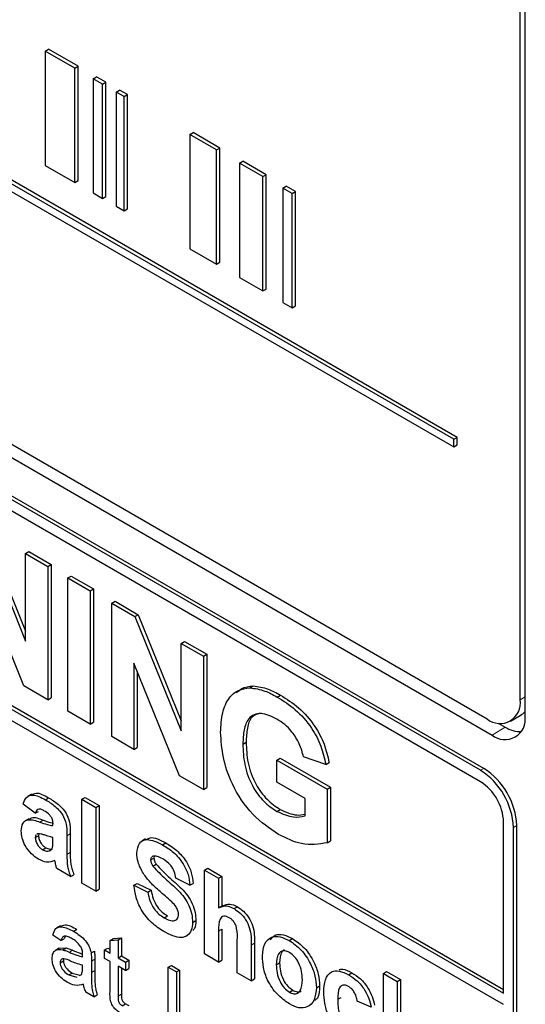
# Paper-space layout 'Blatt2' of a CAD drawing. Header units: millimetres. Extents: x 5 to 418, y 2 to 292.
# Tile 31 of 104: x 124.63 to 126.43, y 177.19 to 180.71. Entities that reach past the tile are written whole.
import ezdxf

# ---------------------------------------------------------------- set-up
doc = ezdxf.new("R2010")
doc.units = ezdxf.units.MM

psp = doc.layouts.new('Blatt2')

# ---------------------------------------------------------------- linework, layer by layer
at = {"color": 7, "linetype": 'Continuous', "lineweight": 25}
for p, q in [((126.4136, 178.2795), (126.4136, 183.7231)), ((126.4312, 178.2216), (126.4312, 183.7333)), ((126.1771, 179.2103), (120.3866, 182.5531)), ((126.1889, 179.2171), (120.3984, 182.5599)), ((120.3866, 182.5258), (126.1771, 179.1831)), ((120.4032, 181.6131), (126.2957, 178.2114)), ((120.3619, 181.5893), (126.3134, 178.1536)), ((126.2721, 178.0277), (120.3796, 181.4294)), ((126.2839, 178.0345), (120.3914, 181.4362)), ((124.718, 180.597), (124.7298, 180.6038)), ((124.8231, 180.5363), (124.718, 180.597)), ((124.718, 180.597), (124.718, 180.1887)), ((124.8349, 180.5431), (124.7298, 180.6038)), ((124.8231, 180.5363), (124.8349, 180.5431)), ((124.8349, 180.1348), (124.8349, 180.5431)), ((126.2721, 177.9869), (121.8881, 180.5177)), ((124.8231, 180.128), (124.8231, 180.5363)), ((124.8887, 180.4984), (124.9005, 180.5052)), ((124.9222, 180.4791), (124.8887, 180.4984)), ((124.8887, 180.4984), (124.8887, 180.0902)), ((124.934, 180.4859), (124.9005, 180.5052)), ((124.9222, 180.4791), (124.934, 180.4859)), ((124.9222, 180.0708), (124.9222, 180.4791)), ((124.934, 180.0776), (124.934, 180.4859)), ((124.9713, 180.4508), (124.9831, 180.4576)), ((124.9993, 180.4346), (124.9713, 180.4508)), ((124.9713, 180.4508), (124.9713, 180.0425)), ((125.0111, 180.4414), (124.9831, 180.4576)), ((124.9993, 180.4346), (125.0111, 180.4414)), ((125.0111, 180.0331), (125.0111, 180.4414)), ((124.9993, 180.0263), (124.9993, 180.4346)), ((125.2343, 180.2989), (125.2461, 180.3057)), ((125.3297, 180.2439), (125.2343, 180.2989)), ((125.2343, 180.2989), (125.2343, 179.8907)), ((125.3415, 180.2507), (125.2461, 180.3057)), ((125.3297, 180.2439), (125.3415, 180.2507)), ((125.3297, 179.8356), (125.3297, 180.2439)), ((125.3415, 179.8424), (125.3415, 180.2507)), ((125.4118, 180.1964), (125.4236, 180.2033)), ((125.4949, 180.1485), (125.4118, 180.1964)), ((125.4118, 180.1964), (125.4118, 179.7882)), ((125.5067, 180.1553), (125.4236, 180.2033)), ((124.718, 180.1887), (124.8231, 180.128)), ((124.8231, 180.128), (124.8349, 180.1348)), ((125.4949, 180.1485), (125.5067, 180.1553)), ((125.4949, 179.7402), (125.4949, 180.1485)), ((125.5067, 179.747), (125.5067, 180.1553)), ((124.8887, 180.0902), (124.9222, 180.0708)), ((125.566, 180.1074), (125.5778, 180.1142)), ((125.5995, 180.0881), (125.566, 180.1074)), ((125.566, 180.1074), (125.566, 179.6992)), ((125.6113, 180.0949), (125.5778, 180.1142)), ((125.5995, 180.0881), (125.6113, 180.0949)), ((125.5995, 179.6798), (125.5995, 180.0881)), ((125.6113, 179.6866), (125.6113, 180.0949)), ((124.9222, 180.0708), (124.934, 180.0776)), ((124.9713, 180.0425), (124.9993, 180.0263)), ((124.9993, 180.0263), (125.0111, 180.0331)), ((125.2343, 179.8907), (125.3297, 179.8356)), ((125.3297, 179.8356), (125.3415, 179.8424)), ((121.8881, 179.8101), (126.3546, 177.2316)), ((121.8999, 179.8169), (126.3546, 177.2453)), ((126.3546, 177.1908), (121.8881, 179.7693)), ((125.4118, 179.7882), (125.4949, 179.7402)), ((125.4949, 179.7402), (125.5067, 179.747)), ((125.566, 179.6992), (125.5995, 179.6798)), ((125.5995, 179.6798), (125.6113, 179.6866)), ((126.1771, 179.2103), (126.1889, 179.2171)), ((126.1771, 179.1831), (126.1771, 179.2103)), ((126.1889, 179.1899), (126.1889, 179.2171)), ((126.1771, 179.1831), (126.1889, 179.1899)), ((124.4821, 178.8978), (124.6477, 178.4892)), ((124.4938, 178.9046), (124.6477, 178.525)), ((124.6477, 178.8021), (124.6595, 178.8089)), ((124.6477, 178.8021), (124.7271, 178.7563)), ((124.6477, 178.4892), (124.6477, 178.8021)), ((124.6595, 178.8089), (124.7388, 178.7631)), ((124.7271, 178.7563), (124.7388, 178.7631)), ((124.7271, 178.7563), (124.7271, 178.28)), ((124.7388, 178.7631), (124.7388, 178.2868)), ((124.6417, 178.3293), (124.4785, 178.7317)), ((124.7988, 178.7149), (124.8105, 178.7217)), ((124.7988, 178.2386), (124.7988, 178.7149)), ((124.7988, 178.7149), (124.8781, 178.6691)), ((124.8105, 178.7217), (124.8899, 178.6759)), ((124.8781, 178.6691), (124.8899, 178.6759)), ((124.8781, 178.6691), (124.8781, 178.1928)), ((124.8899, 178.6759), (124.8899, 178.1996)), ((124.9551, 178.6247), (124.9669, 178.6315)), ((124.9551, 178.1484), (124.9551, 178.6247)), ((124.9551, 178.6247), (125.038, 178.5769)), ((124.9669, 178.6315), (125.0497, 178.5837)), ((125.038, 178.5769), (125.0497, 178.5837)), ((125.038, 178.5769), (125.2036, 178.1682)), ((125.0497, 178.5837), (125.2036, 178.2041)), ((125.2036, 178.4812), (125.2154, 178.488)), ((125.2036, 178.1682), (125.2036, 178.4812)), ((125.2036, 178.4812), (125.2829, 178.4354)), ((125.2154, 178.488), (125.2947, 178.4422)), ((125.2829, 178.4354), (125.2947, 178.4422)), ((125.2829, 178.4354), (125.2829, 177.9591)), ((125.2947, 178.4422), (125.2947, 177.9659)), ((125.1976, 178.0084), (125.0344, 178.4108)), ((125.0344, 178.4108), (125.0344, 178.1026)), ((125.0462, 178.3817), (125.0462, 178.1094)), ((124.7271, 178.28), (124.6417, 178.3293)), ((125.4488, 178.3222), (125.4606, 178.329)), ((125.5463, 178.2895), (125.5581, 178.2963)), ((124.7271, 178.28), (124.7388, 178.2868)), ((124.8781, 178.1928), (124.7988, 178.2386)), ((126.379, 178.2031), (126.4144, 178.2236)), ((124.8781, 178.1928), (124.8899, 178.1996)), ((126.3349, 178.1965), (126.3605, 178.1817)), ((125.0344, 178.1026), (124.9551, 178.1484)), ((125.4234, 178.1217), (125.4352, 178.1285)), ((125.0344, 178.1026), (125.0462, 178.1094)), ((125.545, 178.0643), (125.5568, 178.0711)), ((125.545, 177.9849), (125.545, 178.0643)), ((125.545, 178.0643), (125.7248, 177.9605)), ((125.5568, 178.0711), (125.7366, 177.9673)), ((125.7195, 178.049), (125.6402, 178.0765)), ((125.7195, 178.049), (125.7313, 178.0558)), ((125.2829, 177.9591), (125.1976, 178.0084)), ((125.6455, 177.9269), (125.545, 177.9849)), ((124.6692, 177.9426), (124.6559, 177.9349)), ((125.2829, 177.9591), (125.2947, 177.9659)), ((125.7248, 177.9605), (125.7366, 177.9673)), ((125.7248, 177.9605), (125.7248, 177.7692)), ((125.7366, 177.9673), (125.7366, 177.776)), ((124.6821, 177.8743), (124.6388, 177.907)), ((124.7181, 177.9226), (124.7299, 177.9294)), ((124.8483, 177.9243), (124.86, 177.9311)), ((124.8483, 177.9243), (124.8981, 177.8955)), ((124.8483, 177.6249), (124.8483, 177.9243)), ((124.86, 177.9311), (124.9099, 177.9023)), ((125.6455, 177.8648), (125.6455, 177.9269)), ((124.6821, 177.8743), (124.6938, 177.8811)), ((124.8981, 177.8955), (124.9099, 177.9023)), ((124.8981, 177.8955), (124.8981, 177.5961)), ((124.9099, 177.9023), (124.9099, 177.6029)), ((125.545, 177.8811), (125.5568, 177.8879)), ((124.6592, 177.8547), (124.646, 177.8471)), ((124.7452, 177.8302), (124.7452, 177.8357)), ((126.3546, 177.2316), (126.3546, 177.844)), ((124.6912, 177.8013), (124.6881, 177.799)), ((124.6953, 177.8009), (124.6938, 177.7942)), ((124.8069, 177.8011), (124.8069, 177.7339)), ((126.39, 175.9183), (126.39, 177.8236)), ((126.4018, 175.9251), (126.4018, 177.8304)), ((124.6821, 177.7874), (124.6938, 177.7942)), ((124.7452, 177.7771), (124.7452, 177.788)), ((124.7951, 177.7943), (124.7951, 177.7271)), ((125.0758, 177.7825), (125.0625, 177.7748)), ((125.1368, 177.7615), (125.1486, 177.7683)), ((125.7248, 177.7692), (125.7366, 177.776)), ((124.7081, 177.7442), (124.7199, 177.751)), ((124.7322, 177.7399), (124.7379, 177.7432)), ((125.0942, 177.7074), (125.106, 177.7142)), ((125.1024, 177.7209), (125.0998, 177.7188)), ((125.1072, 177.7207), (125.106, 177.7142)), ((124.8084, 177.6479), (124.7585, 177.6767)), ((125.1019, 177.6852), (125.1137, 177.692)), ((125.287, 177.671), (125.2988, 177.6778)), ((125.287, 177.3716), (125.287, 177.671)), ((125.287, 177.671), (125.3369, 177.6422)), ((125.2988, 177.6778), (125.3487, 177.649)), ((124.8084, 177.6479), (124.8202, 177.6547)), ((124.8981, 177.5961), (124.8483, 177.6249)), ((125.0344, 177.6172), (125.0462, 177.624)), ((125.0462, 177.624), (125.096, 177.5991)), ((125.2338, 177.6172), (125.184, 177.6422)), ((125.2338, 177.6172), (125.2456, 177.624)), ((125.3369, 177.6422), (125.3487, 177.649)), ((125.3369, 177.6422), (125.3369, 177.5363)), ((125.3487, 177.649), (125.3487, 177.5432)), ((124.8981, 177.5961), (124.9099, 177.6029)), ((125.0344, 177.6172), (125.0843, 177.5923)), ((125.0843, 177.5923), (125.096, 177.5991)), ((125.3521, 177.5451), (125.3388, 177.5375)), ((125.392, 177.5336), (125.4038, 177.5404)), ((125.142, 177.5013), (125.1538, 177.5081)), ((125.2438, 177.4845), (125.2556, 177.4913)), ((124.7717, 177.4723), (124.7584, 177.4647)), ((124.8191, 177.4529), (124.8309, 177.4597)), ((125.3369, 177.453), (125.3369, 177.3428)), ((125.3487, 177.4598), (125.3487, 177.3496)), ((124.7737, 177.4194), (124.745, 177.4393)), ((124.7737, 177.4194), (124.7855, 177.4262)), ((124.7892, 177.4345), (124.7855, 177.4262)), ((124.9494, 177.4204), (124.9612, 177.4272)), ((124.9494, 177.4204), (124.9781, 177.4227)), ((124.9494, 177.3744), (124.9494, 177.4204)), ((124.9612, 177.4272), (124.9899, 177.4295)), ((124.9781, 177.4227), (124.9899, 177.4295)), ((124.9781, 177.4227), (124.9781, 177.3578)), ((124.9899, 177.4295), (124.9899, 177.3646)), ((125.4034, 177.3044), (125.4034, 177.4206)), ((125.5894, 177.4197), (125.6011, 177.4265)), ((124.7673, 177.3922), (124.7541, 177.3845)), ((124.7674, 177.3921), (124.792, 177.3936)), ((124.7802, 177.3868), (124.792, 177.3936)), ((124.8814, 177.3755), (124.8932, 177.3823)), ((124.9293, 177.386), (124.9411, 177.3928)), ((124.9293, 177.3561), (124.9293, 177.386)), ((124.9293, 177.386), (124.9494, 177.3744)), ((124.9411, 177.3928), (124.9494, 177.388)), ((125.4532, 177.4033), (125.4532, 177.2756)), ((125.465, 177.4101), (125.465, 177.2824)), ((124.7708, 177.3405), (124.7826, 177.3473)), ((124.8828, 177.3464), (124.8828, 177.3059)), ((124.8946, 177.3532), (124.8946, 177.3127)), ((124.9494, 177.3445), (124.9293, 177.3561)), ((124.9494, 177.2385), (124.9494, 177.3445)), ((124.9781, 177.3578), (124.9899, 177.3646)), ((124.9781, 177.3578), (125.0039, 177.3429)), ((124.9899, 177.3646), (125.0157, 177.3497)), ((125.0039, 177.3429), (125.0157, 177.3497)), ((125.0039, 177.3429), (125.0039, 177.3131)), ((125.0157, 177.3497), (125.0157, 177.3199)), ((125.3369, 177.3428), (125.287, 177.3716)), ((125.3369, 177.3428), (125.3487, 177.3496)), ((124.8511, 177.322), (124.8512, 177.3316)), ((125.0039, 177.3131), (124.9781, 177.328)), ((124.9781, 177.328), (124.9781, 177.2207)), ((124.9899, 177.3212), (124.9899, 177.2276)), ((125.0039, 177.3131), (125.0157, 177.3199)), ((125.1572, 177.324), (125.169, 177.3308)), ((125.1572, 177.0654), (125.1572, 177.324)), ((125.1572, 177.324), (125.1859, 177.3074)), ((125.169, 177.3308), (125.1977, 177.3142)), ((125.1859, 177.3074), (125.1977, 177.3142)), ((125.1859, 177.3074), (125.1859, 177.0489)), ((125.1977, 177.3142), (125.1977, 177.0557)), ((125.543, 177.3332), (125.5548, 177.34)), ((125.9252, 177.3025), (125.937, 177.3093)), ((125.937, 177.3093), (125.9869, 177.2806)), ((124.8022, 177.2969), (124.814, 177.3037)), ((124.8022, 177.2969), (124.8305, 177.2891)), ((124.814, 177.3037), (124.8422, 177.296)), ((124.8394, 177.2942), (124.8468, 177.2983)), ((125.4532, 177.2756), (125.4034, 177.3044)), ((125.4532, 177.2756), (125.465, 177.2824)), ((125.8008, 177.2976), (125.8126, 177.3044)), ((125.9252, 177.0031), (125.9252, 177.3025)), ((125.9252, 177.3025), (125.9751, 177.2737)), ((125.9751, 177.2737), (125.9869, 177.2806)), ((125.9751, 177.2737), (125.9751, 177.1161)), ((125.9869, 177.2806), (125.9869, 177.1249)), ((125.5896, 177.2353), (125.6014, 177.2421)), ((125.6859, 177.2513), (125.6977, 177.2581)), ((124.8914, 177.2189), (124.8627, 177.2355)), ((124.8914, 177.2189), (124.9032, 177.2257)), ((125.7624, 177.2098), (125.7741, 177.2166)), ((125.882, 177.1816), (125.8322, 177.2027)), ((124.9927, 177.187), (125.0045, 177.1938))]:
    psp.add_line(p, q, dxfattribs=at)
at = {"color": 7, "linetype": 'Continuous', "lineweight": 18}
for p, q in [((126.4136, 178.2795), (126.4312, 178.2897)), ((126.3605, 178.1817), (126.3134, 178.1536)), ((126.2721, 178.0277), (126.2839, 178.0345)), ((124.6985, 177.8428), (124.7103, 177.8496)), ((124.7951, 177.7943), (124.8069, 177.8011)), ((126.39, 177.8236), (126.4018, 177.8304)), ((124.7951, 177.7271), (124.8069, 177.7339)), ((125.3369, 177.453), (125.3487, 177.4598)), ((124.8038, 177.378), (124.8155, 177.3848)), ((125.4532, 177.4033), (125.465, 177.4101)), ((124.8828, 177.3464), (124.8946, 177.3532)), ((124.8828, 177.3059), (124.8946, 177.3127)), ((124.9781, 177.2207), (124.9899, 177.2276))]:
    psp.add_line(p, q, dxfattribs=at)
at = {"color": 7, "linetype": 'Continuous', "lineweight": 25}
for centre, radius, start, end in [((126.3417, 178.2678), 0.0728, 230.7967, 9.214), ((126.3594, 178.21), 0.0728, 230.7967, 9.214), ((126.3851, 178.2738), 0.0582, 300.224, 322.4615), ((126.4147, 178.2664), 0.1005, 237.4056, 271.6678), ((126.1341, 177.8119), 0.2561, 2.6055, 57.3945), ((126.1459, 177.8187), 0.2561, 2.6055, 57.3945), ((126.1755, 177.8358), 0.1793, 2.6055, 57.3945)]:
    psp.add_arc(centre, radius, start, end, dxfattribs=at)
for points, knots in [([(125.4012, 178.3048), (125.4069, 178.3105), (125.4226, 178.3259), (125.4458, 178.3278), (125.4606, 178.329)], [0, 0, 0, 0, 0.363273, 1, 1, 1, 1]), ([(125.4606, 178.329), (125.4781, 178.3268), (125.5096, 178.3229), (125.5432, 178.3044), (125.5581, 178.2963)], [0, 0, 0, 0, 0.5592384, 1, 1, 1, 1]), ([(125.3441, 178.1636), (125.3454, 178.1875), (125.348, 178.2353), (125.3711, 178.2864), (125.4056, 178.3169), (125.4344, 178.3204), (125.4488, 178.3222)], [0, 0, 0, 0, 0.280146, 0.55998, 0.779944, 1, 1, 1, 1]), ([(125.4488, 178.3222), (125.4663, 178.32), (125.4978, 178.3161), (125.5314, 178.2976), (125.5463, 178.2895)], [0, 0, 0, 0, 0.5592384, 1, 1, 1, 1]), ([(125.5581, 178.2963), (125.5798, 178.2826), (125.6231, 178.2553), (125.6793, 178.1925), (125.7167, 178.121), (125.7264, 178.0776), (125.7313, 178.0558)], [0, 0, 0, 0, 0.280674, 0.55986, 0.779759, 1, 1, 1, 1]), ([(125.5463, 178.2895), (125.568, 178.2758), (125.6113, 178.2485), (125.6675, 178.1857), (125.7049, 178.1142), (125.7147, 178.0708), (125.7195, 178.049)], [0, 0, 0, 0, 0.280674, 0.55986, 0.779759, 1, 1, 1, 1]), ([(125.5452, 178.2107), (125.5255, 178.22), (125.4862, 178.2384), (125.4431, 178.2186), (125.4255, 178.1737), (125.4241, 178.1391), (125.4234, 178.1217)], [0, 0, 0, 0, 0.2798018, 0.5583312, 0.7788255, 1, 1, 1, 1]), ([(125.4886, 178.2321), (125.4767, 178.2292), (125.4521, 178.2232), (125.4375, 178.1799), (125.436, 178.1457), (125.4352, 178.1285)], [0, 0, 0, 0, 0.31737, 0.658159, 1, 1, 1, 1]), ([(125.6402, 178.0765), (125.636, 178.0918), (125.6275, 178.1225), (125.6018, 178.1632), (125.5732, 178.1929), (125.5545, 178.2048), (125.5452, 178.2107)], [0, 0, 0, 0, 0.279821, 0.559279, 0.779466, 1, 1, 1, 1]), ([(125.5507, 177.7984), (125.5193, 177.8198), (125.4566, 177.8624), (125.3843, 177.9696), (125.3499, 178.0752), (125.346, 178.1341), (125.3441, 178.1636)], [0, 0, 0, 0, 0.280091, 0.558748, 0.779191, 1, 1, 1, 1]), ([(125.4234, 178.1217), (125.4243, 178.0978), (125.4262, 178.05), (125.4526, 177.9745), (125.4972, 177.9136), (125.5291, 177.8919), (125.545, 177.8811)], [0, 0, 0, 0, 0.281036, 0.560006, 0.779769, 1, 1, 1, 1]), ([(125.4352, 178.1285), (125.4361, 178.1046), (125.438, 178.0568), (125.4644, 177.9813), (125.509, 177.9204), (125.5409, 177.8987), (125.5568, 177.8879)], [0, 0, 0, 0, 0.281036, 0.560006, 0.779769, 1, 1, 1, 1]), ([(124.6703, 177.9405), (124.6749, 177.943), (124.6907, 177.9517), (124.7137, 177.9386), (124.7299, 177.9294)], [0, 0, 0, 0, 0.294246, 1, 1, 1, 1]), ([(124.6388, 177.907), (124.6421, 177.9158), (124.6485, 177.9335), (124.6769, 177.9444), (124.7024, 177.9309), (124.7181, 177.9226)], [0, 0, 0, 0, 0.280773, 0.559844, 1, 1, 1, 1]), ([(124.7181, 177.9226), (124.7297, 177.9157), (124.7528, 177.9018), (124.7848, 177.8663), (124.795, 177.8259), (124.7951, 177.8049), (124.7951, 177.7943)], [0, 0, 0, 0, 0.281738, 0.560028, 0.778339, 1, 1, 1, 1]), ([(124.7299, 177.9294), (124.7415, 177.9225), (124.7646, 177.9086), (124.7966, 177.8731), (124.8068, 177.8327), (124.8068, 177.8117), (124.8069, 177.8011)], [0, 0, 0, 0, 0.281738, 0.560028, 0.778339, 1, 1, 1, 1]), ([(124.7131, 177.8833), (124.7092, 177.8854), (124.7013, 177.8895), (124.6882, 177.8889), (124.6844, 177.8798), (124.6821, 177.8743)], [0, 0, 0, 0, 0.281245, 0.560563, 1, 1, 1, 1]), ([(124.7452, 177.8357), (124.7451, 177.8391), (124.7449, 177.8461), (124.7415, 177.858), (124.7304, 177.8732), (124.7203, 177.8791), (124.7131, 177.8833)], [0, 0, 0, 0, 0.1875362, 0.3743156, 0.5600244, 1, 1, 1, 1]), ([(125.545, 177.8811), (125.5653, 177.8723), (125.6017, 177.8567), (125.6321, 177.8623), (125.6455, 177.8648)], [0, 0, 0, 0, 0.5590978, 1, 1, 1, 1]), ([(125.5568, 177.8879), (125.5772, 177.8788), (125.6091, 177.8646), (125.6359, 177.869), (125.6455, 177.8706)], [0, 0, 0, 0, 0.639357, 1, 1, 1, 1]), ([(124.6322, 177.8113), (124.6333, 177.8215), (124.6354, 177.8417), (124.6604, 177.8561), (124.684, 177.8479), (124.6985, 177.8428)], [0, 0, 0, 0, 0.279667, 0.558309, 1, 1, 1, 1]), ([(124.6607, 177.8524), (124.6633, 177.8544), (124.6754, 177.864), (124.695, 177.8559), (124.7103, 177.8496)], [0, 0, 0, 0, 0.2179599, 1, 1, 1, 1]), ([(124.6985, 177.8428), (124.7074, 177.8397), (124.7232, 177.8342), (124.7385, 177.8314), (124.7452, 177.8302)], [0, 0, 0, 0, 0.560213, 1, 1, 1, 1]), ([(124.7103, 177.8496), (124.7192, 177.8464), (124.7316, 177.842), (124.7437, 177.8397), (124.7471, 177.839)], [0, 0, 0, 0, 0.713348, 1, 1, 1, 1]), ([(124.6942, 177.7099), (124.6853, 177.7158), (124.6676, 177.7275), (124.6463, 177.7562), (124.634, 177.7861), (124.6328, 177.8029), (124.6322, 177.8113)], [0, 0, 0, 0, 0.280489, 0.55953, 0.779597, 1, 1, 1, 1]), ([(124.7452, 177.788), (124.7391, 177.7895), (124.7289, 177.792), (124.7146, 177.7968), (124.7025, 177.8007), (124.695, 177.8011), (124.6912, 177.8013)], [0, 0, 0, 0, 0.3401931, 0.5603772, 0.7805083, 1, 1, 1, 1]), ([(124.6848, 177.7966), (124.6845, 177.7964), (124.6822, 177.795), (124.6821, 177.7909), (124.6821, 177.7874)], [0, 0, 0, 0, 0.130405, 1, 1, 1, 1]), ([(124.6821, 177.7874), (124.6825, 177.7828), (124.6835, 177.7736), (124.6907, 177.7602), (124.6993, 177.75), (124.7051, 177.7461), (124.7081, 177.7442)], [0, 0, 0, 0, 0.279294, 0.55914, 0.779446, 1, 1, 1, 1]), ([(124.6938, 177.7942), (124.6943, 177.7896), (124.6953, 177.7804), (124.7025, 177.767), (124.7111, 177.7568), (124.7169, 177.7529), (124.7199, 177.751)], [0, 0, 0, 0, 0.279294, 0.55914, 0.779446, 1, 1, 1, 1]), ([(124.7434, 177.7515), (124.7441, 177.7561), (124.7452, 177.7642), (124.7452, 177.7732), (124.7452, 177.7771)], [0, 0, 0, 0, 0.559676, 1, 1, 1, 1]), ([(125.0444, 177.7322), (125.0464, 177.7452), (125.0503, 177.7712), (125.0855, 177.7867), (125.1173, 177.7711), (125.1368, 177.7615)], [0, 0, 0, 0, 0.279748, 0.559362, 1, 1, 1, 1]), ([(125.0775, 177.7794), (125.0823, 177.7825), (125.1004, 177.7944), (125.1282, 177.7794), (125.1486, 177.7683)], [0, 0, 0, 0, 0.265194, 1, 1, 1, 1]), ([(125.1486, 177.7683), (125.1616, 177.7602), (125.1876, 177.7439), (125.2213, 177.7057), (125.2419, 177.6616), (125.2444, 177.6365), (125.2456, 177.624)], [0, 0, 0, 0, 0.281015, 0.560109, 0.779825, 1, 1, 1, 1]), ([(125.7248, 177.7692), (125.695, 177.7639), (125.6418, 177.7544), (125.5786, 177.7849), (125.5507, 177.7984)], [0, 0, 0, 0, 0.558963, 1, 1, 1, 1]), ([(124.7081, 177.7442), (124.713, 177.742), (124.7217, 177.738), (124.729, 177.7394), (124.7322, 177.7399)], [0, 0, 0, 0, 0.559341, 1, 1, 1, 1]), ([(124.7199, 177.751), (124.7247, 177.7488), (124.7335, 177.7448), (124.7408, 177.7462), (124.744, 177.7467)], [0, 0, 0, 0, 0.559341, 1, 1, 1, 1]), ([(124.7322, 177.7399), (124.735, 177.7411), (124.74, 177.7433), (124.7424, 177.749), (124.7434, 177.7515)], [0, 0, 0, 0, 0.559867, 1, 1, 1, 1]), ([(124.8069, 177.7339), (124.807, 177.7254), (124.8071, 177.7115), (124.809, 177.6912), (124.8135, 177.6729), (124.818, 177.6608), (124.8202, 177.6547)], [0, 0, 0, 0, 0.340129, 0.560069, 0.779965, 1, 1, 1, 1]), ([(125.0683, 177.6587), (125.0607, 177.6726), (125.047, 177.6976), (125.0452, 177.7216), (125.0444, 177.7322)], [0, 0, 0, 0, 0.559266, 1, 1, 1, 1]), ([(125.1368, 177.7615), (125.1498, 177.7534), (125.1758, 177.7371), (125.2095, 177.6989), (125.2301, 177.6548), (125.2326, 177.6297), (125.2338, 177.6172)], [0, 0, 0, 0, 0.281015, 0.560109, 0.779825, 1, 1, 1, 1]), ([(124.752, 177.706), (124.7426, 177.7022), (124.7257, 177.6953), (124.7038, 177.7055), (124.6942, 177.7099)], [0, 0, 0, 0, 0.559709, 1, 1, 1, 1]), ([(124.7538, 177.6977), (124.7535, 177.6993), (124.753, 177.702), (124.7523, 177.7048), (124.752, 177.706)], [0, 0, 0, 0, 0.560047, 1, 1, 1, 1]), ([(124.7585, 177.6767), (124.7576, 177.6806), (124.7559, 177.6877), (124.7544, 177.6947), (124.7538, 177.6977)], [0, 0, 0, 0, 0.559958, 1, 1, 1, 1]), ([(124.7951, 177.7271), (124.7952, 177.7186), (124.7954, 177.7047), (124.7972, 177.6844), (124.8018, 177.6661), (124.8062, 177.654), (124.8084, 177.6479)], [0, 0, 0, 0, 0.340129, 0.560069, 0.779965, 1, 1, 1, 1]), ([(125.0968, 177.7164), (125.0965, 177.7162), (125.0943, 177.7147), (125.0942, 177.7107), (125.0942, 177.7074)], [0, 0, 0, 0, 0.162945, 1, 1, 1, 1]), ([(125.0942, 177.7074), (125.0947, 177.7032), (125.0956, 177.6957), (125.1, 177.6884), (125.1019, 177.6852)], [0, 0, 0, 0, 0.55848, 1, 1, 1, 1]), ([(125.1374, 177.7113), (125.1304, 177.715), (125.118, 177.7218), (125.1072, 177.7211), (125.1024, 177.7209)], [0, 0, 0, 0, 0.560544, 1, 1, 1, 1]), ([(125.106, 177.7142), (125.1065, 177.71), (125.1074, 177.7026), (125.1118, 177.6952), (125.1137, 177.692)], [0, 0, 0, 0, 0.55848, 1, 1, 1, 1]), ([(125.184, 177.6422), (125.1827, 177.65), (125.18, 177.6655), (125.1638, 177.6945), (125.1474, 177.7049), (125.1374, 177.7113)], [0, 0, 0, 0, 0.281521, 0.560305, 1, 1, 1, 1]), ([(125.1276, 177.5951), (125.1157, 177.6054), (125.0946, 177.6238), (125.0763, 177.648), (125.0683, 177.6587)], [0, 0, 0, 0, 0.560768, 1, 1, 1, 1]), ([(125.1019, 177.6852), (125.1167, 177.6698), (125.1462, 177.639), (125.1854, 177.6071), (125.2145, 177.5743), (125.2319, 177.5446), (125.2425, 177.513), (125.2434, 177.494), (125.2438, 177.4845)], [0, 0, 0, 0, 0.249423, 0.500053, 0.625203, 0.750142, 0.874918, 1, 1, 1, 1]), ([(125.1137, 177.692), (125.1285, 177.6766), (125.158, 177.6458), (125.1972, 177.6139), (125.2263, 177.5811), (125.2437, 177.5514), (125.2543, 177.5198), (125.2552, 177.5008), (125.2556, 177.4913)], [0, 0, 0, 0, 0.249423, 0.500053, 0.625203, 0.750142, 0.874918, 1, 1, 1, 1]), ([(125.1407, 177.4522), (125.1261, 177.4615), (125.097, 177.48), (125.0603, 177.5255), (125.0404, 177.5748), (125.0364, 177.603), (125.0344, 177.6172)], [0, 0, 0, 0, 0.280715, 0.55934, 0.779309, 1, 1, 1, 1]), ([(125.0843, 177.5923), (125.0861, 177.5823), (125.0898, 177.5624), (125.1043, 177.5336), (125.1234, 177.5132), (125.1358, 177.5053), (125.142, 177.5013)], [0, 0, 0, 0, 0.280582, 0.559152, 0.779251, 1, 1, 1, 1]), ([(125.096, 177.5991), (125.0979, 177.5891), (125.1015, 177.5692), (125.1161, 177.5404), (125.1352, 177.52), (125.1476, 177.5121), (125.1538, 177.5081)], [0, 0, 0, 0, 0.280582, 0.559152, 0.779251, 1, 1, 1, 1]), ([(125.1696, 177.5578), (125.1618, 177.5649), (125.1479, 177.5776), (125.1338, 177.5897), (125.1276, 177.5951)], [0, 0, 0, 0, 0.559956, 1, 1, 1, 1]), ([(125.194, 177.5127), (125.1936, 177.5171), (125.1928, 177.5261), (125.1838, 177.5432), (125.175, 177.5522), (125.1696, 177.5578)], [0, 0, 0, 0, 0.2797787, 0.5590879, 1, 1, 1, 1]), ([(125.3369, 177.5363), (125.3457, 177.5404), (125.3616, 177.5478), (125.3827, 177.538), (125.392, 177.5336)], [0, 0, 0, 0, 0.559408, 1, 1, 1, 1]), ([(125.3526, 177.544), (125.3602, 177.5475), (125.3749, 177.5542), (125.3944, 177.5449), (125.4038, 177.5404)], [0, 0, 0, 0, 0.522716, 1, 1, 1, 1]), ([(125.392, 177.5336), (125.3993, 177.5287), (125.414, 177.5188), (125.4343, 177.4951), (125.4537, 177.453), (125.4534, 177.4238), (125.4532, 177.4033)], [0, 0, 0, 0, 0.187232, 0.374201, 0.560543, 1, 1, 1, 1]), ([(125.4038, 177.5404), (125.4111, 177.5355), (125.4258, 177.5256), (125.446, 177.5019), (125.4655, 177.4598), (125.4652, 177.4306), (125.465, 177.4101)], [0, 0, 0, 0, 0.187232, 0.374201, 0.560543, 1, 1, 1, 1]), ([(125.2438, 177.4845), (125.2428, 177.4745), (125.2408, 177.4546), (125.2262, 177.4354), (125.1941, 177.4252), (125.1627, 177.4411), (125.1407, 177.4522)], [0, 0, 0, 0, 0.186966, 0.374006, 0.560967, 1, 1, 1, 1]), ([(125.142, 177.5013), (125.1486, 177.4978), (125.1617, 177.4909), (125.179, 177.4891), (125.1914, 177.4963), (125.1931, 177.5072), (125.194, 177.5127)], [0, 0, 0, 0, 0.281228, 0.561008, 0.781099, 1, 1, 1, 1]), ([(125.2556, 177.4913), (125.255, 177.4809), (125.2542, 177.466), (125.247, 177.4577), (125.2448, 177.4552)], [0, 0, 0, 0, 0.705108, 1, 1, 1, 1]), ([(125.3748, 177.5013), (125.3714, 177.503), (125.3646, 177.5064), (125.3552, 177.5069), (125.3473, 177.5037), (125.337, 177.489), (125.3369, 177.469), (125.3369, 177.453)], [0, 0, 0, 0, 0.1252698, 0.2505047, 0.3756835, 0.5009631, 1, 1, 1, 1]), ([(125.4034, 177.4206), (125.4039, 177.4342), (125.4046, 177.4513), (125.3985, 177.4747), (125.3921, 177.4861), (125.3838, 177.4955), (125.3778, 177.4994), (125.3748, 177.5013)], [0, 0, 0, 0, 0.500563, 0.625443, 0.750179, 0.874937, 1, 1, 1, 1]), ([(124.745, 177.4393), (124.7476, 177.4481), (124.7529, 177.4656), (124.7812, 177.4721), (124.8047, 177.4602), (124.8191, 177.4529)], [0, 0, 0, 0, 0.2804297, 0.5593032, 1, 1, 1, 1]), ([(124.7726, 177.4705), (124.7778, 177.4728), (124.7939, 177.4799), (124.816, 177.4678), (124.8309, 177.4597)], [0, 0, 0, 0, 0.323837, 1, 1, 1, 1]), ([(124.8191, 177.4529), (124.8341, 177.4433), (124.8549, 177.43), (124.8764, 177.3978), (124.8797, 177.383), (124.8814, 177.3755)], [0, 0, 0, 0, 0.559253, 0.779195, 1, 1, 1, 1]), ([(124.814, 177.426), (124.8091, 177.4287), (124.7993, 177.434), (124.7858, 177.4368), (124.7775, 177.4299), (124.775, 177.4229), (124.7737, 177.4194)], [0, 0, 0, 0, 0.280855, 0.559751, 0.7795, 1, 1, 1, 1]), ([(124.8438, 177.3988), (124.8386, 177.4052), (124.8294, 177.4168), (124.8187, 177.4232), (124.814, 177.426)], [0, 0, 0, 0, 0.557871, 1, 1, 1, 1]), ([(125.4931, 177.365), (125.4949, 177.3803), (125.4984, 177.4109), (125.5231, 177.4347), (125.556, 177.4358), (125.5782, 177.425), (125.5894, 177.4197)], [0, 0, 0, 0, 0.27995, 0.559147, 0.779424, 1, 1, 1, 1]), ([(125.5218, 177.4221), (125.5269, 177.4287), (125.5379, 177.4429), (125.568, 177.4422), (125.5901, 177.4317), (125.6011, 177.4265)], [0, 0, 0, 0, 0.30151, 0.650518, 1, 1, 1, 1]), ([(125.5894, 177.4197), (125.6038, 177.4097), (125.6327, 177.3897), (125.665, 177.3405), (125.6834, 177.292), (125.6851, 177.2649), (125.6859, 177.2513)], [0, 0, 0, 0, 0.279785, 0.559124, 0.779388, 1, 1, 1, 1]), ([(125.6011, 177.4265), (125.6156, 177.4165), (125.6445, 177.3965), (125.6768, 177.3473), (125.6952, 177.2988), (125.6969, 177.2717), (125.6977, 177.2581)], [0, 0, 0, 0, 0.279785, 0.559124, 0.779388, 1, 1, 1, 1]), ([(124.7421, 177.3552), (124.7428, 177.3618), (124.744, 177.375), (124.7566, 177.3894), (124.7712, 177.3878), (124.7802, 177.3868)], [0, 0, 0, 0, 0.280458, 0.560983, 1, 1, 1, 1]), ([(124.7802, 177.3868), (124.7845, 177.3854), (124.7923, 177.3829), (124.8003, 177.3795), (124.8038, 177.378)], [0, 0, 0, 0, 0.559918, 1, 1, 1, 1]), ([(124.792, 177.3936), (124.7963, 177.3922), (124.8041, 177.3897), (124.8121, 177.3863), (124.8155, 177.3848)], [0, 0, 0, 0, 0.559918, 1, 1, 1, 1]), ([(124.8038, 177.378), (124.8127, 177.3741), (124.8287, 177.3672), (124.8443, 177.3632), (124.8511, 177.3615)], [0, 0, 0, 0, 0.560185, 1, 1, 1, 1]), ([(124.8155, 177.3848), (124.8245, 177.3808), (124.837, 177.3753), (124.8491, 177.3721), (124.8525, 177.3712)], [0, 0, 0, 0, 0.719639, 1, 1, 1, 1]), ([(124.8512, 177.3692), (124.8511, 177.3745), (124.8509, 177.384), (124.846, 177.3943), (124.8438, 177.3988)], [0, 0, 0, 0, 0.561903, 1, 1, 1, 1]), ([(124.8932, 177.3823), (124.8937, 177.3767), (124.8946, 177.3668), (124.8946, 177.3573), (124.8946, 177.3532)], [0, 0, 0, 0, 0.559817, 1, 1, 1, 1]), ([(125.5896, 177.3773), (125.5842, 177.3798), (125.5734, 177.3848), (125.5598, 177.3817), (125.5452, 177.3683), (125.5439, 177.3476), (125.543, 177.3332)], [0, 0, 0, 0, 0.186985, 0.373878, 0.561022, 1, 1, 1, 1]), ([(125.5712, 177.3866), (125.568, 177.3841), (125.5565, 177.3753), (125.5555, 177.3548), (125.5548, 177.34)], [0, 0, 0, 0, 0.278205, 1, 1, 1, 1]), ([(125.636, 177.2799), (125.6357, 177.2894), (125.6349, 177.3084), (125.625, 177.3381), (125.6087, 177.3636), (125.596, 177.3727), (125.5896, 177.3773)], [0, 0, 0, 0, 0.281043, 0.560553, 0.78042, 1, 1, 1, 1]), ([(124.7957, 177.2708), (124.7882, 177.2757), (124.7733, 177.2853), (124.7547, 177.3086), (124.7437, 177.3339), (124.7426, 177.3481), (124.7421, 177.3552)], [0, 0, 0, 0, 0.280815, 0.55969, 0.779696, 1, 1, 1, 1]), ([(124.808, 177.3462), (124.7998, 177.35), (124.7896, 177.3546), (124.7788, 177.3542), (124.7744, 177.3517), (124.7714, 177.3472), (124.771, 177.3427), (124.7708, 177.3405)], [0, 0, 0, 0, 0.50028, 0.625326, 0.750269, 0.875147, 1, 1, 1, 1]), ([(124.784, 177.3542), (124.7838, 177.354), (124.7827, 177.3523), (124.7827, 177.3496), (124.7826, 177.3473)], [0, 0, 0, 0, 0.114706, 1, 1, 1, 1]), ([(124.7826, 177.3473), (124.7829, 177.344), (124.7835, 177.3374), (124.7886, 177.3269), (124.7985, 177.3137), (124.8076, 177.3078), (124.814, 177.3037)], [0, 0, 0, 0, 0.186565, 0.373467, 0.560613, 1, 1, 1, 1]), ([(124.8512, 177.3316), (124.8433, 177.3336), (124.8291, 177.3372), (124.8145, 177.3435), (124.808, 177.3462)], [0, 0, 0, 0, 0.55976, 1, 1, 1, 1]), ([(124.8511, 177.3615), (124.8511, 177.3629), (124.8512, 177.3655), (124.8512, 177.368), (124.8512, 177.3692)], [0, 0, 0, 0, 0.560023, 1, 1, 1, 1]), ([(124.8814, 177.3755), (124.8819, 177.3699), (124.8828, 177.36), (124.8828, 177.3505), (124.8828, 177.3464)], [0, 0, 0, 0, 0.559817, 1, 1, 1, 1]), ([(125.5897, 177.193), (125.575, 177.2034), (125.5456, 177.2242), (125.5112, 177.274), (125.495, 177.3239), (125.4938, 177.3513), (125.4931, 177.365)], [0, 0, 0, 0, 0.280145, 0.558899, 0.779053, 1, 1, 1, 1]), ([(124.7708, 177.3405), (124.7711, 177.3372), (124.7718, 177.3306), (124.7768, 177.3201), (124.7867, 177.3069), (124.7958, 177.301), (124.8022, 177.2969)], [0, 0, 0, 0, 0.186565, 0.373467, 0.560613, 1, 1, 1, 1]), ([(124.8468, 177.2983), (124.8483, 177.3022), (124.851, 177.3091), (124.851, 177.3181), (124.8511, 177.322)], [0, 0, 0, 0, 0.5589946, 1, 1, 1, 1]), ([(124.8946, 177.3127), (124.8946, 177.3032), (124.8947, 177.2876), (124.8953, 177.2657), (124.8971, 177.2462), (124.9012, 177.2325), (124.9032, 177.2257)], [0, 0, 0, 0, 0.3402059, 0.5603391, 0.7801747, 1, 1, 1, 1]), ([(125.543, 177.3332), (125.5433, 177.3236), (125.5441, 177.3045), (125.554, 177.2747), (125.5705, 177.249), (125.5832, 177.2398), (125.5896, 177.2353)], [0, 0, 0, 0, 0.281015, 0.560464, 0.780394, 1, 1, 1, 1]), ([(125.5548, 177.34), (125.5551, 177.3304), (125.5559, 177.3113), (125.5658, 177.2815), (125.5823, 177.2558), (125.595, 177.2466), (125.6014, 177.2421)], [0, 0, 0, 0, 0.281015, 0.560464, 0.780394, 1, 1, 1, 1]), ([(125.7125, 177.2352), (125.7134, 177.2509), (125.7151, 177.2821), (125.7362, 177.3099), (125.7678, 177.3138), (125.7898, 177.303), (125.8008, 177.2976)], [0, 0, 0, 0, 0.280707, 0.559643, 0.779504, 1, 1, 1, 1]), ([(125.7679, 177.3159), (125.7719, 177.3167), (125.7851, 177.3195), (125.8013, 177.3106), (125.8126, 177.3044)], [0, 0, 0, 0, 0.305493, 1, 1, 1, 1]), ([(124.8828, 177.3059), (124.8828, 177.2964), (124.8829, 177.2808), (124.8835, 177.2589), (124.8853, 177.2394), (124.8894, 177.2257), (124.8914, 177.2189)], [0, 0, 0, 0, 0.3402059, 0.5603391, 0.7801747, 1, 1, 1, 1]), ([(125.5896, 177.2353), (125.595, 177.2328), (125.6059, 177.2277), (125.6196, 177.2309), (125.6339, 177.2448), (125.6351, 177.2654), (125.636, 177.2799)], [0, 0, 0, 0, 0.18693, 0.373819, 0.560978, 1, 1, 1, 1]), ([(125.8008, 177.2976), (125.8112, 177.291), (125.8317, 177.2779), (125.8579, 177.2467), (125.8742, 177.2126), (125.8794, 177.192), (125.882, 177.1816)], [0, 0, 0, 0, 0.2804572, 0.5593369, 0.7793833, 1, 1, 1, 1]), ([(125.8126, 177.3044), (125.8229, 177.2978), (125.8435, 177.2847), (125.8697, 177.2535), (125.886, 177.2194), (125.8912, 177.1988), (125.8938, 177.1884)], [0, 0, 0, 0, 0.2804572, 0.5593369, 0.7793833, 1, 1, 1, 1]), ([(124.8541, 177.2636), (124.8443, 177.2609), (124.8268, 177.2559), (124.8052, 177.2663), (124.7957, 177.2708)], [0, 0, 0, 0, 0.559971, 1, 1, 1, 1]), ([(124.8627, 177.2355), (124.8604, 177.2408), (124.8563, 177.2503), (124.8548, 177.2596), (124.8541, 177.2636)], [0, 0, 0, 0, 0.5596973, 1, 1, 1, 1]), ([(124.9866, 177.1606), (124.9821, 177.1634), (124.9731, 177.169), (124.9601, 177.1825), (124.9477, 177.2086), (124.9487, 177.2262), (124.9494, 177.2385)], [0, 0, 0, 0, 0.1874327, 0.3738211, 0.5594622, 1, 1, 1, 1]), ([(125.6859, 177.2513), (125.6845, 177.2354), (125.6816, 177.2036), (125.6561, 177.1804), (125.6237, 177.1765), (125.601, 177.1875), (125.5897, 177.193)], [0, 0, 0, 0, 0.2799239, 0.5593671, 0.7795157, 1, 1, 1, 1]), ([(125.6014, 177.2421), (125.6067, 177.2397), (125.6174, 177.2349), (125.6278, 177.2358), (125.6312, 177.2393), (125.6314, 177.2395)], [0, 0, 0, 0, 0.482219, 0.964333, 1, 1, 1, 1]), ([(125.6977, 177.2581), (125.6971, 177.2411), (125.6964, 177.2184), (125.684, 177.2083), (125.6809, 177.2057)], [0, 0, 0, 0, 0.746792, 1, 1, 1, 1]), ([(125.8004, 177.2556), (125.7971, 177.2573), (125.7905, 177.2606), (125.7813, 177.2611), (125.7738, 177.2578), (125.7632, 177.2445), (125.7627, 177.2252), (125.7624, 177.2098)], [0, 0, 0, 0, 0.125319, 0.250544, 0.375796, 0.501063, 1, 1, 1, 1]), ([(125.8322, 177.2027), (125.8312, 177.2084), (125.8294, 177.2197), (125.8215, 177.2361), (125.8111, 177.2487), (125.804, 177.2533), (125.8004, 177.2556)], [0, 0, 0, 0, 0.280561, 0.559648, 0.7796, 1, 1, 1, 1]), ([(124.9781, 177.2207), (124.9777, 177.2147), (124.9773, 177.2072), (124.9817, 177.1971), (124.9861, 177.1911), (124.99, 177.1886), (124.9927, 177.187)], [0, 0, 0, 0, 0.499596, 0.625239, 0.750354, 1, 1, 1, 1]), ([(124.9899, 177.2276), (124.9895, 177.2215), (124.9891, 177.214), (124.9935, 177.2039), (124.9979, 177.1979), (125.0018, 177.1954), (125.0045, 177.1938)], [0, 0, 0, 0, 0.499596, 0.625239, 0.750354, 1, 1, 1, 1]), ([(125.8005, 177.0713), (125.7865, 177.081), (125.7585, 177.1003), (125.7281, 177.1497), (125.7142, 177.1963), (125.7131, 177.2222), (125.7125, 177.2352)], [0, 0, 0, 0, 0.2797075, 0.5584852, 0.7789338, 1, 1, 1, 1]), ([(125.7624, 177.2098), (125.7627, 177.1929), (125.7631, 177.1718), (125.7734, 177.1442), (125.7811, 177.1311), (125.7909, 177.1199), (125.798, 177.1153), (125.8015, 177.1129)], [0, 0, 0, 0, 0.499313, 0.62455, 0.749763, 0.874784, 1, 1, 1, 1]), ([(125.0045, 177.1938), (125.0066, 177.1926), (125.0103, 177.1906), (125.0141, 177.1888), (125.0157, 177.1881)], [0, 0, 0, 0, 0.5599652, 1, 1, 1, 1])]:
    psp.add_open_spline(points, degree=3, knots=knots, dxfattribs=at)

doc.saveas('drawing.dxf')
